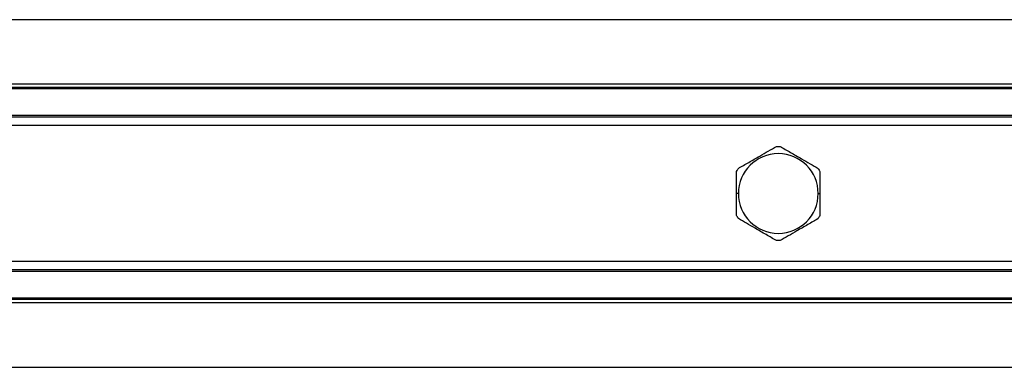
# Model space of a CAD drawing. Header units: millimetres. Extents: x -791 to 2460, y 405 to 804.
# Tile 5 of 14: x 57 to 198, y 405 to 455. Entities that reach past the tile are written whole.
import ezdxf

# ---------------------------------------------------------------- set-up
doc = ezdxf.new("R2010")
doc.units = ezdxf.units.MM

# ---------------------------------------------------------------- blocks, each defined once
blk = doc.blocks.new('Drawing View4')
at = {"color": 7, "linetype": 'Continuous', "lineweight": 25}
for p, q in [((495.48, 28.5), (-100.52, 28.5)), ((362.48, 19.24), (32.48, 19.24)), ((362.48, 18.75), (32.48, 18.75)), ((362.48, 18.55), (32.48, 18.55)), ((362.48, 14.7), (32.48, 14.7)), ((362.48, 14.5), (32.48, 14.5)), ((362.48, 13.26), (32.48, 13.26)), ((191.73, 3.5), (191.48, 3.5)), ((203.22, 3.5), (203.48, 3.5)), ((362.48, -6.26), (32.48, -6.26)), ((362.48, -7.5), (32.48, -7.5)), ((362.48, -7.7), (32.48, -7.7)), ((362.48, -11.55), (32.48, -11.55)), ((362.48, -11.75), (32.48, -11.75)), ((362.48, -12.24), (32.48, -12.24)), ((-100.52, -21.5), (495.48, -21.5))]:
    blk.add_line(p, q, dxfattribs=at)
for start, end in [(0, 180), (180, 0)]:
    blk.add_arc((197.48, 3.5), 5.74, start, end, dxfattribs=at)
for points, knots in [([(191.73, 7.11), (192.22, 7.4), (193.2, 7.96), (194.69, 8.82), (196.06, 9.61), (196.83, 10.06), (197.22, 10.28)], [0, 0, 0, 0, 0.278716, 0.55734, 0.777863, 1, 1, 1, 1]), ([(197.22, 10.28), (197.31, 10.28), (197.49, 10.28), (197.66, 10.28), (197.73, 10.28)], [0, 0, 0, 0, 0.5600001, 1, 1, 1, 1]), ([(197.73, 10.28), (198.23, 9.99), (199.21, 9.43), (200.71, 8.56), (202.07, 7.77), (202.83, 7.33), (203.22, 7.11)], [0, 0, 0, 0, 0.2806, 0.560511, 0.780114, 1, 1, 1, 1]), ([(191.48, 6.66), (191.52, 6.75), (191.61, 6.9), (191.7, 7.05), (191.73, 7.11)], [0, 0, 0, 0, 0.559993, 1, 1, 1, 1]), ([(203.22, 7.11), (203.26, 7.03), (203.35, 6.88), (203.44, 6.73), (203.48, 6.66)], [0, 0, 0, 0, 0.560008, 1, 1, 1, 1]), ([(191.48, 3.5), (191.48, 4.12), (191.48, 5.22), (191.48, 6.22), (191.48, 6.66)], [0, 0, 0, 0, 0.559393, 1, 1, 1, 1]), ([(203.48, 6.66), (203.48, 6.1), (203.48, 5.08), (203.48, 3.98), (203.48, 3.5)], [0, 0, 0, 0, 0.560073, 1, 1, 1, 1]), ([(191.48, 0.34), (191.48, 0.9), (191.48, 1.92), (191.48, 3.02), (191.48, 3.5)], [0, 0, 0, 0, 0.560073, 1, 1, 1, 1]), ([(203.48, 3.5), (203.48, 2.88), (203.48, 1.78), (203.48, 0.78), (203.48, 0.34)], [0, 0, 0, 0, 0.559393, 1, 1, 1, 1]), ([(191.73, -0.11), (191.69, -0.03), (191.6, 0.12), (191.51, 0.27), (191.48, 0.34)], [0, 0, 0, 0, 0.560008, 1, 1, 1, 1]), ([(203.48, 0.34), (203.43, 0.25), (203.34, 0.1), (203.25, -0.05), (203.22, -0.11)], [0, 0, 0, 0, 0.559993, 1, 1, 1, 1]), ([(197.22, -3.28), (196.72, -2.99), (195.74, -2.43), (194.24, -1.56), (192.88, -0.77), (192.12, -0.33), (191.73, -0.11)], [0, 0, 0, 0, 0.2806, 0.560511, 0.780114, 1, 1, 1, 1]), ([(203.22, -0.11), (202.73, -0.4), (201.75, -0.96), (200.26, -1.82), (198.89, -2.61), (198.12, -3.06), (197.73, -3.28)], [0, 0, 0, 0, 0.278716, 0.55734, 0.777863, 1, 1, 1, 1]), ([(197.73, -3.28), (197.64, -3.28), (197.46, -3.28), (197.29, -3.28), (197.22, -3.28)], [0, 0, 0, 0, 0.56, 1, 1, 1, 1])]:
    blk.add_open_spline(points, degree=3, knots=knots, dxfattribs=at)

msp = doc.modelspace()

# ---------------------------------------------------------------- block references
at = {"color": 7, "linetype": 'Continuous', "lineweight": 25}
msp.add_blockref('Drawing View4', (-31.52, 426.9), dxfattribs=at)

doc.saveas('drawing.dxf')
